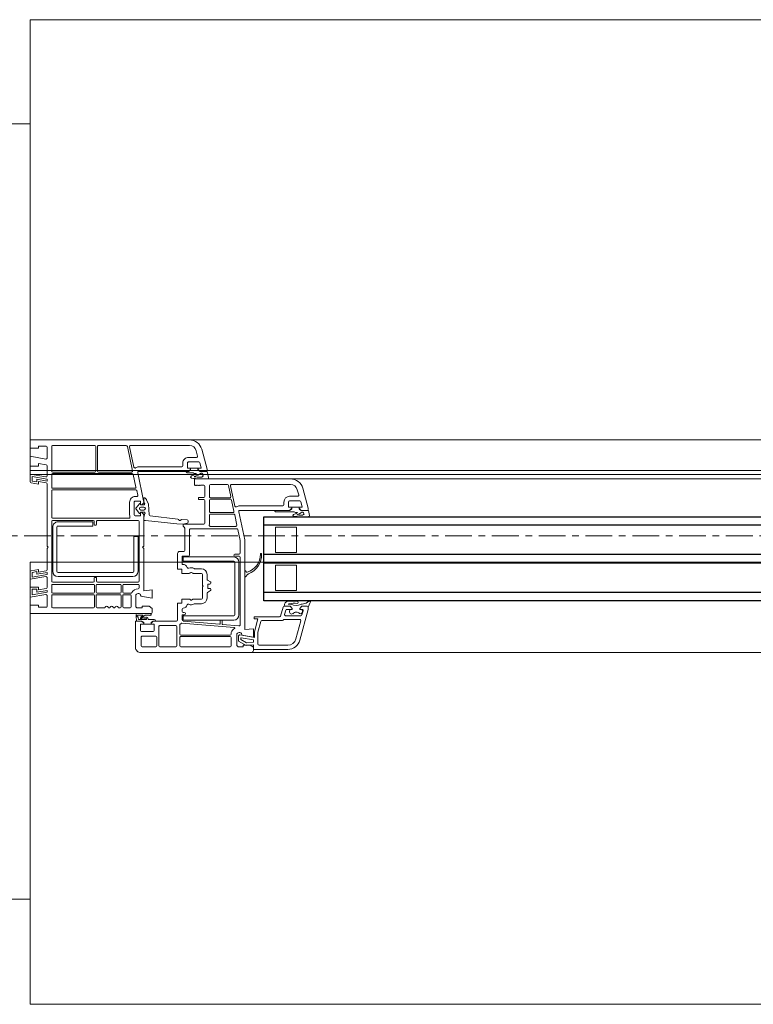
# Model space of a CAD drawing. Header units: centimetres. Extents: x 376 to 6517, y 1901 to 66534.
# Tile 96 of 115: x 2632 to 2667, y 66290 to 66337. Entities that reach past the tile are written whole.
import ezdxf

# ---------------------------------------------------------------- set-up
doc = ezdxf.new("R2010")
doc.units = ezdxf.units.CM
doc.linetypes.add('Linia siatki', pattern=[2.2225, 1.27, -0.3175, 0.3175, -0.3175])
for name, color, linetype, lineweight in [('A-DETL-GENF', 7, 'Continuous', 5), ('A-GENM', 7, 'Continuous', 5), ('A-GLAZ', 7, 'Continuous', 5), ('A-WALL', 7, 'Continuous', 35), ('S-GRID', 7, 'Continuous', 5)]:
    doc.layers.add(name, color=color, linetype=linetype, lineweight=lineweight)

# ---------------------------------------------------------------- blocks, each defined once
blk = doc.blocks.new('Windows_S9000-Double-Vent-Window-with-Sashbars - O3 Windows_S9000-Double-Vent-Window-with-Sashbars 2-9090698-__-00_00 Przyziemie PB')
at = {"layer": 'A-DETL-GENF'}
for p, q in [((58.4, 6.55), (56.769, 6.55)), ((58.392, 6.33), (58.4, 6.55)), ((58.4, 6.45), (58.4, 6.6)), ((58.5, 6.7), (63.75, 6.7)), ((56.19, 6.105), (55.8, 4.652)), ((58.13, 6.35), (56.769, 6.35)), ((58.19, 5.76), (58.19, 6.29)), ((58.75, 6.368), (58.392, 6.33)), ((58.55, 6.35), (58.4, 6.45)), ((58.4, 6.21), (58.723, 6.244)), ((58.4, 6.094), (58.4, 6.21)), ((58.977, 5.993), (58.4, 6.094)), ((58.88, 6.35), (58.55, 6.35)), ((58.723, 6.244), (59, 6.084)), ((59.1, 6.165), (58.75, 6.368)), ((59.13, 6.42), (58.88, 6.42)), ((58.88, 6.42), (58.88, 6.35)), ((59, 6.084), (59, 6.012)), ((59.1, 5.911), (59.1, 6.165)), ((59.18, 6.37), (59.13, 6.42)), ((59.18, 5.811), (59.18, 6.37)), ((59.45, 5.99), (59.45, 6.38)), ((59.5, 6.43), (61.84, 6.43)), ((61.89, 6.38), (61.89, 5.99)), ((62.04, 5.47), (62.04, 6.38)), ((62.09, 6.43), (62.84, 6.43)), ((62.89, 6.38), (62.89, 5.47)), ((62.99, 6.38), (62.99, 5.97)), ((63.68, 6.43), (63.04, 6.43)), ((63.73, 5.97), (63.73, 6.38)), ((64, 6.45), (64, 5.2)), ((56.383, 6.054), (56.152, 5.193)), ((58.048, 5.217), (58.187, 5.734)), ((58.182, 5.1), (58.347, 5.713)), ((58.35, 5.739), (58.35, 5.984)), ((58.35, 5.984), (59.041, 5.862)), ((58.4, 5.575), (58.4, 5.97)), ((58.4, 5.97), (58.945, 5.874)), ((58.81, 5.611), (58.4, 5.575)), ((58.81, 1.35), (58.81, 5.611)), ((59.45, 5.761), (59.45, 5.82)), ((61.84, 5.94), (59.5, 5.94)), ((59.5, 5.87), (61.84, 5.87)), ((61.89, 5.82), (61.89, 5.391)), ((63.04, 5.92), (63.68, 5.92)), ((63.11, 5.65), (63.11, 5.35)), ((63.71, 5.7), (63.16, 5.7)), ((63.76, 5.35), (63.76, 5.65)), ((57.035, 5.18), (58, 5.18)), ((59.03, 2.17), (59.03, 5.382)), ((59.084, 5.432), (59.862, 5.364)), ((61.792, 5.295), (59.306, 5.513)), ((59.333, 5.16), (61.733, 5.16)), ((59.88, 5.344), (59.88, 5.182)), ((59.9, 5.162), (59.96, 5.162)), ((59.98, 5.182), (59.98, 5.331)), ((60.002, 5.351), (61.734, 5.2)), ((61.733, 5.16), (61.733, 4.96)), ((61.78, 5.15), (61.78, 4.95)), ((62, 5.15), (62, 4.36)), ((63.16, 5.2), (62.05, 5.2)), ((62.84, 5.42), (62.09, 5.42)), ((63.159, 5.2), (63.055, 5.2)), ((63.11, 5.35), (63.26, 5.35)), ((63.231, 5.251), (63.159, 5.2)), ((63.26, 5.3), (63.16, 5.2)), ((63.26, 5.35), (63.26, 5.3)), ((63.61, 5.349), (63.26, 5.349)), ((63.26, 5.349), (63.26, 5.26)), ((63.61, 5.3), (63.61, 5.35)), ((63.61, 5.35), (63.76, 5.35)), ((63.61, 5.26), (63.61, 5.349)), ((63.71, 5.2), (63.61, 5.3)), ((63.71, 5.2), (63.638, 5.251)), ((63.955, 5.2), (63.71, 5.2)), ((64, 5.2), (63.71, 5.2)), ((63.974, 4.954), (63.955, 5.2)), ((56.037, 4.713), (56.091, 4.913)), ((56.139, 4.95), (56.87, 4.95)), ((56.2, 5.13), (56.949, 5.13)), ((56.918, 4.887), (56.865, 4.687)), ((56.99, 4.537), (57.104, 4.963)), ((57.153, 5), (58.37, 5)), ((58.37, 5.1), (58.182, 5.1)), ((58.37, 5), (58.37, 5.1)), ((59.083, 2.41), (59.083, 4.91)), ((59.283, 4.91), (59.283, 2.41)), ((61.733, 4.96), (59.333, 4.96)), ((61.73, 4.9), (61.68, 4.9)), ((61.68, 4.8), (61.73, 4.8)), ((61.78, 4.75), (61.78, 4.634)), ((63.115, 5.13), (63.375, 5.13)), ((63.2, 4.6), (63.2, 4.75)), ((63.296, 4.85), (63.92, 4.85)), ((63.3, 4.85), (69, 4.85)), ((63.544, 4.925), (63.337, 4.92)), ((63.497, 5.13), (63.858, 5.13)), ((63.71, 5.106), (63.5, 5.08)), ((63.515, 5.022), (63.663, 5.04)), ((63.682, 5.039), (63.544, 4.925)), ((63.653, 4.938), (63.749, 5.018)), ((63.887, 4.92), (63.659, 4.92)), ((63.858, 5.13), (63.866, 5.033)), ((69, 4.85), (69, 4.45)), ((55.799, 4.536), (55.7, 4.327)), ((55.769, 4.26), (55.895, 4.359)), ((55.8, 4.652), (55.8, 4.548)), ((56.101, 4.5), (55.847, 4.5)), ((55.85, 4.5), (56.101, 4.5)), ((56.201, 4.65), (56.085, 4.65)), ((56.201, 4.6), (56.101, 4.5)), ((56.101, 4.5), (56.201, 4.6)), ((56.142, 4.65), (56.201, 4.65)), ((56.201, 4.65), (56.201, 4.6)), ((56.201, 4.6), (56.201, 4.65)), ((56.551, 4.6), (56.551, 4.65)), ((56.551, 4.65), (56.576, 4.65)), ((56.817, 4.65), (56.551, 4.65)), ((56.551, 4.65), (56.551, 4.6)), ((56.651, 4.5), (56.551, 4.6)), ((56.551, 4.6), (56.651, 4.5)), ((56.601, 4.4), (56.742, 4.4)), ((56.911, 4.5), (56.651, 4.5)), ((56.651, 4.5), (56.942, 4.5)), ((56.742, 4.4), (56.709, 4.386)), ((56.81, 4.28), (56.876, 4.326)), ((61.188, 4.38), (60.87, 4.38)), ((62, 4.36), (61.8, 4.36)), ((61.8, 4.36), (61.8, 4.16)), ((63.35, 4.5), (63.2, 4.6)), ((63.68, 4.5), (63.35, 4.5)), ((63.93, 4.57), (63.68, 4.57)), ((63.68, 4.57), (63.68, 4.5)), ((63.98, 4.52), (63.93, 4.57)), ((63.98, 3.961), (63.98, 4.52)), ((64.2, 4), (64.2, 4.53)), ((64.25, 4.58), (64.555, 4.58)), ((64.605, 4.53), (64.605, 4)), ((64.675, 4), (64.675, 4.53)), ((64.725, 4.58), (64.78, 4.58)), ((65.49, 4.58), (65.82, 4.58)), ((65.87, 4.53), (65.87, 4)), ((65.94, 4), (65.94, 4.53)), ((65.99, 4.58), (67.93, 4.58)), ((67.98, 4.53), (67.98, 4)), ((68.2, 4.5), (68.2, 3.989)), ((68.6, 4.55), (68.25, 4.55)), ((68.6, 4.45), (68.6, 4.55)), ((69, 4.45), (68.6, 4.45)), ((56.35, 3.75), (56.35, 2.55)), ((57.35, 3.75), (56.35, 3.75)), ((57.35, 2.55), (57.35, 3.75)), ((60.576, 3.839), (60.444, 3.756)), ((60.6, 4.11), (60.6, 3.881)), ((60.82, 4.11), (60.82, 3.58)), ((61.247, 4.16), (60.87, 4.16)), ((61.335, 4.203), (61.272, 4.167)), ((61.8, 4.16), (61.447, 4.16)), ((63.2, 3.725), (63.2, 4.12)), ((63.2, 4.12), (63.745, 4.024)), ((63.61, 3.761), (63.2, 3.725)), ((63.61, 1.75), (63.61, 3.761)), ((64.216, 3.88), (64.555, 3.88)), ((64.555, 3.95), (64.25, 3.95)), ((64.605, 3.83), (64.605, 3.51)), ((64.675, 3.51), (64.675, 3.83)), ((65.82, 3.95), (64.725, 3.95)), ((64.725, 3.88), (65.82, 3.88)), ((65.87, 3.83), (65.87, 3.51)), ((65.94, 3.51), (65.94, 3.83)), ((67.93, 3.95), (65.99, 3.95)), ((65.99, 3.88), (67.93, 3.88)), ((67.98, 3.83), (67.98, 3.51)), ((68.2, 3.838), (68.91, 3.963)), ((68.2, 3.746), (68.2, 3.838)), ((68.69, 3.833), (68.2, 3.746)), ((68.259, 3.939), (69, 4.07)), ((68.69, 3.69), (68.69, 3.833)), ((68.91, 3.963), (68.91, 3.69)), ((69, 4.07), (69, 3.6)), ((60.444, 3.344), (60.576, 3.261)), ((60.47, 3.65), (60.545, 3.65)), ((60.545, 3.45), (60.47, 3.45)), ((60.57, 3.625), (60.57, 3.475)), ((60.82, 3.58), (60.79, 3.55)), ((60.79, 3.55), (60.82, 3.52)), ((60.82, 3.52), (60.82, 2.99)), ((63.83, 3.51), (63.83, 3.625)), ((63.83, 0.48), (63.83, 3.3)), ((64.555, 3.46), (63.88, 3.46)), ((63.88, 3.35), (65.805, 3.35)), ((65.82, 3.46), (64.725, 3.46)), ((65.855, 3.3), (65.855, 3.155)), ((65.955, 3.155), (65.955, 3.3)), ((67.93, 3.46), (65.99, 3.46)), ((66.005, 3.35), (67.93, 3.35)), ((67.98, 3.3), (67.98, 0.48)), ((68.2, 3.613), (68.2, 3.139)), ((68.6, 3.725), (68.241, 3.662)), ((68.6, 3.6), (68.6, 3.725)), ((69, 3.6), (68.6, 3.6)), ((68.91, 3.69), (68.69, 3.69)), ((58.657, 2.977), (58.776, 3.096)), ((58.776, 2.824), (58.723, 2.878)), ((58.81, 3.082), (58.81, 2.838)), ((60.6, 3.219), (60.6, 2.99)), ((60.87, 2.94), (61.247, 2.94)), ((61.272, 2.933), (61.335, 2.897)), ((61.447, 2.94), (61.8, 2.94)), ((61.8, 2.94), (61.8, 2.74)), ((63.88, 2.84), (63.88, 1.19)), ((64.08, 1.19), (64.08, 2.84)), ((67.68, 3.09), (64.13, 3.09)), ((64.13, 2.89), (67.68, 2.89)), ((65.88, 3.13), (65.93, 3.13)), ((67.73, 2.84), (67.73, 0.74)), ((67.93, 0.74), (67.93, 2.84)), ((68.2, 2.988), (68.91, 3.113)), ((68.2, 2.896), (68.2, 2.988)), ((68.69, 2.983), (68.2, 2.896)), ((68.6, 2.875), (68.241, 2.812)), ((68.259, 3.089), (69, 3.22)), ((68.6, 2.75), (68.6, 2.875)), ((68.959, 2.813), (68.6, 2.75)), ((68.69, 2.857), (68.69, 2.983)), ((68.91, 2.896), (68.69, 2.857)), ((68.91, 3.113), (68.91, 2.896)), ((69, 3.22), (69, 2.862)), ((56.35, 2.55), (57.35, 2.55)), ((59.333, 2.36), (61.733, 2.36)), ((60.87, 2.72), (61.188, 2.72)), ((61.733, 2.36), (61.733, 2.16)), ((61.78, 2.495), (61.78, 2.14)), ((61.8, 2.74), (62, 2.74)), ((62, 2.74), (62, 2)), ((68.2, 2.763), (68.2, 1.75)), ((56.35, 1.95), (56.35, 0.75)), ((57.35, 1.95), (56.35, 1.95)), ((57.35, 0.75), (57.35, 1.95)), ((59.03, 1.373), (59.03, 1.97)), ((59.28, 2.12), (59.08, 2.12)), ((59.08, 2.02), (59.28, 2.02)), ((61.733, 2.16), (59.333, 2.16)), ((61.44, 2.07), (61.44, 0.87)), ((61.76, 2.12), (61.49, 2.12)), ((61.9, 1.9), (61.71, 1.9)), ((61.66, 1.85), (61.66, 0.792)), ((63.66, 1.7), (63.61, 1.75)), ((63.61, 1.65), (63.66, 1.7)), ((63.61, 0.156), (63.61, 1.65)), ((68.2, 1.75), (68.15, 1.7)), ((68.15, 1.7), (68.2, 1.65)), ((68.2, 1.65), (68.2, -1.313)), ((59.095, 0.01), (58.81, 1.35)), ((59.139, 0.86), (59.03, 1.373)), ((63.88, 1.19), (64.08, 1.19)), ((56.35, 0.75), (57.35, 0.75)), ((59.184, 0.65), (59.288, 0.16)), ((61.39, 0.82), (59.188, 0.82)), ((60.446, 0.71), (59.233, 0.71)), ((60.48, 0.17), (60.48, 0.568)), ((60.7, 0.55), (60.7, -0.515)), ((61.731, 0.6), (60.75, 0.6)), ((61.501, 0.511), (61.503, 0.451)), ((61.737, 0.6), (61.541, 0.562)), ((61.675, 0.756), (61.731, 0.7)), ((61.731, 0.7), (61.731, 0.6)), ((62.041, 0.584), (61.737, 0.6)), ((63.531, 0.43), (62.041, 0.584)), ((65.855, 0.625), (65.855, 0.48)), ((65.93, 0.65), (65.88, 0.65)), ((65.955, 0.48), (65.955, 0.625)), ((67.68, 0.69), (66.03, 0.69)), ((66.03, 0.69), (66.03, 0.49)), ((66.03, 0.49), (67.68, 0.49)), ((55.735, 0.189), (55.789, -0.05)), ((56.159, 0.25), (55.784, 0.25)), ((56.052, 0.17), (56.159, 0.17)), ((56.405, 0.05), (56.321, 0.05)), ((56.457, 0.02), (56.405, 0.05)), ((57.325, 0.02), (56.457, 0.02)), ((59.337, 0.12), (60.43, 0.12)), ((59.373, 0.05), (60.43, 0.05)), ((61.55, 0.403), (61.81, 0.388)), ((61.982, 0.372), (63.307, 0.2)), ((63.35, 0.155), (63.389, -0.347)), ((63.61, 0.43), (63.531, 0.43)), ((63.548, 0.101), (63.607, 0.272)), ((63.74, 0.032), (63.596, 0.035)), ((63.61, 0.288), (63.61, 0.43)), ((63.718, 0.035), (63.625, 0.12)), ((63.74, 0.035), (63.718, 0.035)), ((63.76, 0.19), (63.76, 0.055)), ((63.76, 0.068), (63.76, 0.052)), ((64.01, 0.21), (63.78, 0.21)), ((63.974, -0.103), (63.811, 0.09)), ((65.805, 0.43), (63.88, 0.43)), ((64.06, -0.44), (64.06, 0.16)), ((64.28, -0.44), (64.28, 0.16)), ((64.31, 0.32), (67.93, 0.32)), ((67.93, 0.43), (66.005, 0.43)), ((67.98, 0.27), (67.98, -0.98)), ((55.789, -0.05), (56.13, -0.05)), ((55.8, -0.154), (55.8, -0.1)), ((56.055, -1.105), (55.8, -0.154)), ((55.85, -0.05), (56.13, -0.05)), ((56.078, -0.225), (56.142, -0.463)), ((56.23, -0.2), (56.097, -0.2)), ((56.13, -0.05), (56.202, -0.101)), ((56.13, -0.05), (56.23, -0.15)), ((56.23, -0.11), (56.23, -0.199)), ((56.23, -0.15), (56.23, -0.2)), ((56.23, -0.199), (56.58, -0.199)), ((56.58, -0.15), (56.68, -0.05)), ((56.58, -0.199), (56.58, -0.11)), ((56.58, -0.2), (56.58, -0.15)), ((56.71, -0.2), (56.58, -0.2)), ((56.681, -0.05), (56.609, -0.101)), ((56.68, -0.05), (59.046, -0.05)), ((57.385, -0.05), (56.681, -0.05)), ((56.73, -0.45), (56.73, -0.22)), ((56.95, -0.45), (56.95, -0.32)), ((57, -0.27), (59.045, -0.27)), ((59.274, -0.255), (59.479, -1.22)), ((59.437, -0.54), (59.324, -0.01)), ((60.48, 0), (60.48, -0.53)), ((63.389, -0.347), (63.47, -0.552)), ((63.61, -0.497), (63.564, -0.384)), ((63.598, -0.07), (63.738, -0.07)), ((63.738, -0.21), (63.598, -0.21)), ((63.61, -0.315), (63.74, -0.312)), ((63.611, -0.504), (63.61, -0.436)), ((63.625, -0.4), (63.704, -0.321)), ((63.704, -0.321), (63.74, -0.315)), ((63.76, -0.332), (63.76, -0.348)), ((63.76, -0.335), (63.76, -0.47)), ((63.815, -0.365), (63.974, -0.177)), ((56.19, -0.5), (56.68, -0.5)), ((56.316, -1.035), (56.248, -0.783)), ((56.296, -0.72), (56.68, -0.72)), ((59.586, -1.24), (59.473, -0.71)), ((60.43, -0.58), (59.486, -0.58)), ((59.522, -0.65), (60.43, -0.65)), ((60.48, -0.7), (60.48, -1.23)), ((60.7, -0.715), (60.7, -1.2)), ((60.75, -0.565), (61, -0.565)), ((61, -0.665), (60.75, -0.665)), ((61, -0.565), (61, -0.665)), ((63.481, -0.569), (63.545, -0.633)), ((63.581, -0.647), (63.61, -0.647)), ((63.61, -0.647), (63.61, -0.497)), ((63.895, -1.84), (63.611, -0.504)), ((63.78, -0.49), (64.01, -0.49)), ((63.939, -0.99), (63.893, -0.77)), ((63.942, -0.71), (64.01, -0.71)), ((59.43, -1.28), (56.635, -1.28)), ((60.43, -1.28), (59.634, -1.28)), ((60.75, -1.25), (60.9, -1.25)), ((60.9, -1.25), (60.92, -1.23)), ((60.92, -1.23), (60.94, -1.25)), ((60.94, -1.25), (60.96, -1.23)), ((60.96, -1.23), (60.98, -1.25)), ((60.98, -1.25), (61, -1.23)), ((61, -1.23), (61.02, -1.25)), ((61.02, -1.25), (61.04, -1.23)), ((61.04, -1.23), (61.06, -1.25)), ((61.06, -1.25), (61.08, -1.23)), ((61.08, -1.23), (61.1, -1.25)), ((61.1, -1.25), (61.12, -1.23)), ((61.12, -1.23), (61.14, -1.25)), ((61.14, -1.25), (61.16, -1.23)), ((61.16, -1.23), (61.2, -1.27)), ((61.2, -1.27), (61.2, -1.55)), ((64.103, -1.76), (63.976, -1.16)), ((67.93, -1.03), (63.988, -1.03)), ((64.024, -1.1), (67.93, -1.1)), ((67.98, -1.15), (67.98, -1.75)), ((68.241, -1.362), (68.6, -1.425)), ((68.6, -1.425), (68.6, -1.3)), ((68.6, -1.3), (68.959, -1.363)), ((61.2, -1.55), (56.635, -1.55)), ((60.524, -1.611), (60.589, -1.9)), ((60.948, -1.55), (60.573, -1.55)), ((60.799, -1.702), (60.786, -1.72)), ((60.948, -1.63), (60.841, -1.63)), ((61.206, -1.8), (61.121, -1.8)), ((61.258, -1.83), (61.206, -1.8)), ((61.526, -1.83), (61.258, -1.83)), ((67.93, -1.8), (64.152, -1.8)), ((68.69, -1.533), (68.2, -1.446)), ((68.2, -1.446), (68.2, -1.538)), ((68.2, -1.538), (68.91, -1.663)), ((68.2, -1.689), (68.2, -2.163)), ((69, -1.77), (68.259, -1.639)), ((68.91, -1.446), (68.69, -1.407)), ((68.69, -1.407), (68.69, -1.533)), ((68.91, -1.663), (68.91, -1.446)), ((69, -1.412), (69, -1.77)), ((60.589, -1.9), (60.93, -1.9)), ((60.6, -2.003), (60.6, -1.95)), ((60.855, -2.955), (60.6, -2.003)), ((60.65, -1.9), (60.93, -1.9)), ((60.878, -2.075), (60.942, -2.313)), ((61.03, -2.05), (60.897, -2.05)), ((60.93, -1.9), (61.002, -1.951)), ((60.93, -1.9), (61.03, -2)), ((61.03, -2), (61.03, -2.05)), ((61.031, -1.96), (61.031, -2.049)), ((61.031, -2.049), (61.381, -2.049)), ((61.38, -2), (61.48, -1.9)), ((61.38, -2.05), (61.38, -2)), ((61.51, -2.05), (61.38, -2.05)), ((61.381, -2.049), (61.381, -1.96)), ((61.409, -1.951), (61.481, -1.9)), ((61.48, -1.9), (63.846, -1.9)), ((61.481, -1.9), (61.586, -1.9)), ((61.53, -2.3), (61.53, -2.07)), ((61.75, -2.3), (61.75, -2.17)), ((61.8, -2.12), (63.844, -2.12)), ((64.074, -2.104), (64.279, -3.07)), ((64.386, -3.09), (64.139, -1.93)), ((64.188, -1.87), (65.76, -1.87)), ((65.81, -1.92), (65.81, -3.08)), ((65.88, -3.08), (65.88, -1.92)), ((65.93, -1.87), (67.93, -1.87)), ((67.98, -1.92), (67.98, -3.08)), ((68.241, -2.212), (68.6, -2.275)), ((68.6, -2.275), (68.6, -2.15)), ((68.6, -2.15), (69, -2.15)), ((69, -2.15), (69, -2.62)), ((60.99, -2.35), (61.48, -2.35)), ((61.116, -2.885), (61.048, -2.633)), ((61.097, -2.57), (61.48, -2.57)), ((68.2, -2.539), (68.2, -3.05)), ((69, -2.62), (68.259, -2.489)), ((64.23, -3.13), (61.435, -3.13)), ((65.76, -3.13), (64.435, -3.13)), ((67.93, -3.13), (65.93, -3.13)), ((68.25, -3.1), (68.6, -3.1)), ((68.6, -3.1), (68.6, -3)), ((68.6, -3), (69, -3)), ((69, -3), (69, -3.4)), ((69, -3.4), (61.435, -3.4))]:
    blk.add_line(p, q, dxfattribs=at)
at = {"layer": 'A-DETL-GENF', "color": 176, "lineweight": 25, "true_color": 0x00007f}
for p, q in [((6.4, 4.25), (57.9, 4.25)), ((57.9, 4.25), (57.9, 0.25)), ((6.4, 3.85), (57.9, 3.85)), ((6.4, 2.45), (57.9, 2.45)), ((6.4, 2.05), (57.9, 2.05)), ((6.4, 0.65), (57.9, 0.65)), ((57.9, 0.25), (6.4, 0.25))]:
    blk.add_line(p, q, dxfattribs=at)
at = {"layer": 'A-DETL-GENF'}
for centre, radius, start, end in [((56.769, 5.95), 0.6, 90, 165), ((58.5, 6.6), 0.1, 90, 180), ((63.75, 6.45), 0.25, 360, 90), ((56.769, 5.95), 0.4, 90, 165), ((58.13, 6.29), 0.06, 0, 90), ((59.5, 6.38), 0.05, 90, 180), ((61.84, 6.38), 0.05, 0, 90), ((62.09, 6.38), 0.05, 90, 180), ((62.84, 6.38), 0.05, 0, 90), ((63.04, 6.38), 0.05, 90, 180), ((63.68, 6.38), 0.05, 0, 90), ((58.09, 5.76), 0.1, 345, 0), ((58.25, 5.739), 0.1, 345, 0), ((59.07, 5.87), 0.125, 178.2162, 331.6424), ((58.98, 6.012), 0.02, 260, 0), ((59.05, 5.911), 0.05, 260, 0), ((59.075, 5.876), 0.395, 304.0712, 340.3944), ((59.4, 5.761), 0.05, 340.3944, 0), ((59.5, 5.99), 0.05, 180, 270), ((59.5, 5.82), 0.05, 90, 180), ((61.84, 5.99), 0.05, 270, 0), ((61.84, 5.82), 0.05, 0, 90), ((63.04, 5.97), 0.05, 180, 270), ((63.16, 5.65), 0.05, 90, 180), ((63.68, 5.97), 0.05, 270, 0), ((63.71, 5.65), 0.05, 0, 90), ((56.2, 5.18), 0.05, 165, 270), ((56.949, 5.18), 0.05, 270, 330), ((57.035, 5.13), 0.05, 90, 150), ((58, 5.23), 0.05, 270, 345), ((59.08, 5.382), 0.05, 85, 180), ((59.333, 4.91), 0.25, 90, 180), ((59.307, 5.533), 0.02, 124.0712, 265), ((59.86, 5.344), 0.02, 0, 85), ((59.9, 5.182), 0.02, 180, 270), ((59.96, 5.182), 0.02, 270, 0), ((60, 5.331), 0.02, 85, 180), ((61.73, 5.15), 0.05, 0, 85), ((61.796, 5.345), 0.05, 265, 322.4607), ((62.05, 5.15), 0.27, 131.0145, 142.4607), ((61.84, 5.391), 0.05, 311.0145, 0), ((62.05, 5.15), 0.05, 90, 180), ((62.09, 5.47), 0.05, 180, 270), ((62.84, 5.47), 0.05, 270, 0), ((63.115, 5.19), 0.06, 180, 270), ((63.26, 5.21), 0.05, 90.4543, 125.2176), ((63.609, 5.21), 0.05, 54.7933, 89.5457), ((56.085, 4.7), 0.05, 165, 270), ((56.162, 4.751), 0.103, 64.8309, 258.5445), ((56.139, 4.9), 0.05, 90, 165), ((56.36, 4.996), 0.216, 224.5045, 318.3537), ((56.579, 4.759), 0.109, 268.4079, 121.9792), ((56.817, 4.7), 0.05, 270, 345), ((56.87, 4.9), 0.05, 345, 90), ((57.153, 4.95), 0.05, 90, 165), ((59.333, 4.91), 0.05, 90, 180), ((61.68, 4.85), 0.05, 90, 270), ((61.73, 4.95), 0.05, 270, 0), ((61.73, 4.75), 0.05, 0, 90), ((63.3, 4.75), 0.1, 90, 180), ((63.296, 4.893), 0.0425, 49.4134, 270), ((63.375, 5.1), 0.03, 9.2336, 90), ((63.503, 5.121), 0.1, 189.2336, 277.0491), ((63.497, 5.105), 0.025, 90, 277.0491), ((63.659, 4.93), 0.01, 129.9917, 270), ((63.659, 5.07), 0.03, 277.0491, 1.8451), ((63.702, 5.017), 0.03, 76.6388, 133.0422), ((63.704, 5.062), 0.02, 319.0752, 119.4087), ((63.717, 5.057), 0.05, 309.9917, 97.0491), ((63.906, 5.036), 0.04, 184.4585, 269.9289), ((63.887, 4.94), 0.02, 270, 337.4126), ((63.906, 4.969), 0.027, 296.8257, 89.9289), ((63.929, 4.923), 0.025, 116.8257, 157.4126), ((63.92, 4.9), 0.05, 270, 347.4904), ((63.755, 4.937), 0.22, 347.4904, 4.4585), ((55.743, 4.302), 0.0494, 150.0258, 301.1785), ((55.847, 4.55), 0.05, 196.644, 270), ((55.85, 4.55), 0.05, 182, 270), ((56.305, 2.742), 1.668, 95.8112, 104.2165), ((56.367, 3.979), 0.481, 60.946, 118.7114), ((56.319, 4.32), 0.05, 92.2776, 173.0554), ((56.329, 4.319), 0.06, 173.0554, 196.5347), ((56.319, 4.316), 0.05, 196.5347, 261.3481), ((56.519, 5.797), 1.544, 262.2923, 280.8695), ((56.479, 5.217), 0.862, 259.1393, 285.4159), ((56.848, 4.367), 0.05, 304.5336, 330.296), ((56.649, 4.486), 0.281, 329.3047, 358.7103), ((56.911, 4.48), 0.02, 358.7103, 90), ((56.942, 4.55), 0.05, 270, 345), ((60.87, 4.11), 0.27, 90, 180), ((61.188, 4.43), 0.05, 270, 302.4617), ((61.36, 4.16), 0.27, 65.257, 122.4617), ((61.36, 4.16), 0.05, 30, 120), ((61.494, 4.451), 0.05, 245.257, 341.5112), ((61.75, 4.365), 0.22, 94.248, 161.5112), ((61.73, 4.634), 0.05, 274.248, 0), ((64.25, 4.53), 0.05, 90, 180), ((64.555, 4.53), 0.05, 0, 90), ((64.725, 4.53), 0.05, 90, 180), ((64.78, 4.53), 0.05, 23.1618, 90), ((64.9, 4.581), 0.08, 203.1618, 334.6683), ((65.017, 4.526), 0.05, 25.3317, 154.6683), ((65.135, 4.581), 0.08, 205.3317, 334.6683), ((65.252, 4.526), 0.05, 25.3317, 154.6683), ((65.37, 4.581), 0.08, 205.3317, 336.8382), ((65.49, 4.53), 0.05, 90, 156.8382), ((65.82, 4.53), 0.05, 0, 90), ((65.99, 4.53), 0.05, 90, 180), ((67.93, 4.53), 0.05, 0, 90), ((68.25, 4.5), 0.05, 90, 180), ((60.47, 3.713), 0.05, 122, 180), ((60.55, 3.881), 0.05, 302, 0), ((60.87, 4.11), 0.05, 90, 180), ((61.247, 4.21), 0.05, 270, 300), ((61.447, 4.21), 0.05, 210, 270), ((63.87, 4.02), 0.125, 178.2162, 331.6424), ((63.87, 4.02), 0.345, 271.4507, 331.2484), ((64.216, 3.83), 0.05, 90, 151.2484), ((64.25, 4), 0.05, 180, 270), ((64.555, 4), 0.05, 270, 0), ((64.555, 3.83), 0.05, 0, 90), ((64.725, 4), 0.05, 180, 270), ((64.725, 3.83), 0.05, 90, 180), ((65.82, 4), 0.05, 270, 0), ((65.82, 3.83), 0.05, 0, 90), ((65.99, 4), 0.05, 180, 270), ((65.99, 3.83), 0.05, 90, 180), ((67.93, 4), 0.05, 270, 0), ((67.93, 3.83), 0.05, 0, 90), ((68.25, 3.989), 0.05, 180, 280), ((60.47, 3.7), 0.05, 180, 270), ((60.47, 3.4), 0.05, 90, 180), ((60.47, 3.387), 0.05, 180, 238), ((60.545, 3.625), 0.025, 0, 90), ((60.545, 3.475), 0.025, 270, 0), ((63.88, 3.625), 0.05, 91.4507, 180), ((63.88, 3.51), 0.05, 180, 270), ((63.88, 3.3), 0.05, 90, 180), ((64.555, 3.51), 0.05, 270, 0), ((64.725, 3.51), 0.05, 180, 270), ((65.805, 3.3), 0.05, 0, 90), ((65.82, 3.51), 0.05, 270, 0), ((65.99, 3.51), 0.05, 180, 270), ((66.005, 3.3), 0.05, 90, 180), ((67.93, 3.51), 0.05, 270, 0), ((67.93, 3.3), 0.05, 0, 90), ((68.25, 3.613), 0.05, 100, 180), ((58.98, 2.056), 0.971, 110.55, 182.5409), ((58.957, 2.021), 0.898, 106.4755, 180.1126), ((58.621, 3.012), 0.05, 290.55, 315), ((58.708, 2.864), 0.02, 45, 106.4755), ((58.79, 3.082), 0.02, 360, 135), ((58.79, 2.838), 0.02, 225, 0), ((60.55, 3.219), 0.05, 0, 58), ((60.87, 2.99), 0.27, 180, 270), ((60.87, 2.99), 0.05, 180, 270), ((61.247, 2.89), 0.05, 60, 90), ((61.36, 2.94), 0.05, 240, 330), ((61.447, 2.89), 0.05, 90, 150), ((64.13, 2.84), 0.25, 90, 180), ((64.13, 2.84), 0.05, 90, 180), ((65.88, 3.155), 0.025, 180, 270), ((65.93, 3.155), 0.025, 270, 0), ((67.68, 2.84), 0.25, 0, 90), ((67.68, 2.84), 0.05, 0, 90), ((68.25, 3.139), 0.05, 180, 280), ((68.25, 2.763), 0.05, 100, 180), ((68.95, 2.862), 0.05, 280, 0), ((59.333, 2.41), 0.25, 180, 270), ((59.333, 2.41), 0.05, 180, 270), ((61.188, 2.67), 0.05, 57.5383, 90), ((61.36, 2.94), 0.27, 237.5383, 294.743), ((61.494, 2.649), 0.05, 18.4888, 114.743), ((61.75, 2.735), 0.22, 198.4888, 272.388), ((61.76, 2.495), 0.02, 0, 92.388), ((58.035, 2.017), 0.025, 187.3608, 7.3608), ((59.08, 2.17), 0.05, 180, 270), ((59.08, 1.97), 0.05, 90, 180), ((59.28, 2.07), 0.05, 270, 90), ((61.49, 2.07), 0.05, 90, 180), ((61.71, 1.85), 0.05, 90, 180), ((61.76, 2.14), 0.02, 270, 0), ((61.9, 2), 0.1, 270, 0), ((59.188, 0.87), 0.05, 192, 270), ((59.233, 0.66), 0.05, 90, 192), ((60.446, 0.66), 0.05, 340.1013, 90), ((60.7, 0.568), 0.22, 160.1013, 180), ((60.75, 0.55), 0.05, 90, 180), ((61.39, 0.87), 0.05, 270, 0), ((61.551, 0.513), 0.05, 101.4978, 182.1727), ((61.71, 0.792), 0.05, 180, 225), ((63.88, 0.48), 0.05, 180, 270), ((65.805, 0.48), 0.05, 270, 0), ((65.88, 0.625), 0.025, 90, 180), ((65.93, 0.625), 0.025, 0, 90), ((66.005, 0.48), 0.05, 180, 270), ((67.68, 0.74), 0.25, 270, 0), ((67.68, 0.74), 0.05, 270, 0), ((67.93, 0.48), 0.05, 270, 0), ((55.784, 0.2), 0.05, 90, 192.6302), ((56.002, 0.193), 0.055, 262.4872, 335.6849), ((55.977, 0.108), 0.035, 342.3253, 58.9059), ((55.784, -0.075), 0.28, 26.0256, 37.151), ((56.072, 0.065), 0.04, 206.0256, 306.1477), ((56.773, -0.923), 1.171, 112.1252, 125.3392), ((56.159, -1.75), 2, 80.5386, 90), ((56.159, -1.75), 1.92, 84.8462, 90), ((56.321, 0.06), 0.01, 120.5908, 270), ((57.204, -1.751), 2.025, 110.4998, 116.0245), ((56.481, 0.183), 0.04, 289.8534, 80.5386), ((57.325, -0.04), 0.06, 360, 90), ((59.046, 0), 0.05, 270, 12), ((59.337, 0.17), 0.05, 192, 270), ((59.373, 0), 0.05, 90, 192), ((60.43, 0.17), 0.05, 270, 360), ((60.43, 0), 0.05, 360, 90), ((61.553, 0.453), 0.05, 182.1727, 266.7854), ((61.812, 0.438), 0.05, 266.7854, 326.7854), ((61.896, 0.383), 0.05, 22.1005, 146.7854), ((61.989, 0.421), 0.05, 202.1005, 262.1005), ((63.3, 0.151), 0.05, 4.487, 82.1005), ((63.595, 0.085), 0.05, 160.7852, 270.8692), ((63.56, 0.288), 0.05, 340.7852, 0), ((63.66, 0.156), 0.05, 180, 225), ((63.74, 0.055), 0.02, 270, 0), ((63.74, 0.052), 0.02, 268.9358, 0), ((63.78, 0.19), 0.02, 90, 180), ((63.79, 0.068), 0.03, 45.5248, 180), ((64.01, 0.16), 0.05, 0, 90), ((64.31, 0.27), 0.05, 90, 200.1055), ((64.01, 0.16), 0.27, 0, 20.1055), ((67.93, 0.27), 0.05, 360, 90), ((55.85, -0.1), 0.05, 90.1638, 180), ((56.097, -0.22), 0.02, 90, 195), ((56.19, -0.45), 0.05, 195, 270), ((56.231, -0.06), 0.05, 234.7824, 269.5457), ((56.58, -0.06), 0.05, 270.4543, 305.2176), ((56.68, -0.45), 0.27, 270, 360), ((56.68, -0.45), 0.05, 270, 360), ((56.71, -0.22), 0.02, 360, 90), ((57, -0.32), 0.05, 90, 180), ((59.045, 0), 0.27, 270, 304.1212), ((59.225, -0.265), 0.05, 12, 124.1212), ((63.598, -0.14), 0.07, 90, 270), ((63.61, -0.365), 0.05, 90.0538, 202.1539), ((63.66, -0.436), 0.05, 135, 180), ((63.738, -0.14), 0.07, 270, 90), ((63.74, -0.332), 0.02, 0, 91.0535), ((63.74, -0.335), 0.02, 0, 90), ((63.79, -0.348), 0.03, 180, 325.1852), ((63.94, -0.14), 0.05, 312.7094, 47.2906), ((64.01, -0.44), 0.27, 270, 0), ((64.01, -0.44), 0.05, 270, 0), ((56.296, -0.77), 0.05, 90, 195), ((59.486, -0.53), 0.05, 192, 270), ((59.522, -0.7), 0.05, 90, 192), ((60.43, -0.53), 0.05, 270, 360), ((60.43, -0.7), 0.05, 360, 90), ((60.75, -0.515), 0.05, 180, 270), ((60.75, -0.715), 0.05, 90, 180), ((63.517, -0.533), 0.05, 202.1539, 225), ((63.581, -0.597), 0.05, 225, 270), ((63.78, -0.47), 0.02, 180, 270), ((63.942, -0.76), 0.05, 90, 192), ((56.635, -0.95), 0.6, 195, 270), ((56.635, -0.95), 0.33, 195, 270), ((59.43, -1.23), 0.05, 270, 12), ((59.634, -1.23), 0.05, 192, 270), ((60.43, -1.23), 0.05, 270, 360), ((60.75, -1.2), 0.05, 180, 270), ((63.988, -0.98), 0.05, 192, 270), ((64.024, -1.15), 0.05, 90, 192), ((67.93, -0.98), 0.05, 270, 0), ((67.93, -1.15), 0.05, 360, 90), ((68.25, -1.313), 0.05, 180, 260), ((68.95, -1.412), 0.05, 0, 80), ((60.573, -1.6), 0.05, 90, 192.6302), ((60.802, -1.732), 0.02, 144.5558, 220.126), ((60.791, -1.607), 0.055, 262.4872, 335.6849), ((60.766, -1.692), 0.035, 342.3253, 58.9059), ((60.573, -1.925), 0.28, 26.0263, 40.126), ((60.861, -1.785), 0.04, 206.0263, 305.3659), ((61.562, -2.773), 1.171, 107.6977, 125.3659), ((60.948, -3.55), 2, 78.6715, 90), ((60.948, -3.55), 1.92, 82.3173, 90), ((61.121, -1.79), 0.01, 120.5908, 270), ((61.569, -2.548), 0.89, 104.6462, 120.5908), ((61.331, -1.638), 0.05, 284.6462, 78.6715), ((61.526, -1.89), 0.06, 360, 90), ((63.846, -1.85), 0.05, 270, 12), ((64.152, -1.75), 0.05, 192, 270), ((67.93, -1.75), 0.05, 270, 0), ((68.25, -1.689), 0.05, 80, 180), ((60.65, -1.95), 0.05, 90, 180), ((60.897, -2.07), 0.02, 90, 195), ((60.99, -2.3), 0.05, 195, 270), ((61.031, -1.91), 0.05, 234.7824, 269.5457), ((61.38, -1.91), 0.05, 270.4543, 305.2176), ((61.48, -2.3), 0.05, 270, 0), ((61.48, -2.3), 0.27, 270, 0), ((61.51, -2.07), 0.02, 0, 90), ((61.8, -2.17), 0.05, 90, 180), ((63.844, -1.85), 0.27, 270, 304.3851), ((64.025, -2.114), 0.05, 12, 124.3851), ((64.188, -1.92), 0.05, 90, 192), ((65.76, -1.92), 0.05, 0, 90), ((65.93, -1.92), 0.05, 90, 180), ((67.93, -1.92), 0.05, 0, 90), ((68.25, -2.163), 0.05, 180, 260), ((61.097, -2.62), 0.05, 90, 195), ((68.25, -2.539), 0.05, 80, 180), ((61.435, -2.8), 0.6, 195, 270), ((61.435, -2.8), 0.33, 195, 270), ((64.23, -3.08), 0.05, 270, 12), ((64.435, -3.08), 0.05, 192, 270), ((65.76, -3.08), 0.05, 270, 0), ((65.93, -3.08), 0.05, 180, 270), ((67.93, -3.08), 0.05, 270, 0), ((68.25, -3.05), 0.05, 180, 270)]:
    blk.add_arc(centre, radius, start, end, dxfattribs=at)
at = {"layer": 'A-GENM'}
for p, q in [((3.175, 6.7), (61.125, 6.7)), ((5.383, -1.55), (58.917, -1.55)), ((-65.217, -3.4), (65.217, -3.4))]:
    blk.add_line(p, q, dxfattribs=at)
at = {"layer": 'A-GLAZ'}
for p, q in [((69, 23.4), (-69, 23.4)), ((69, 2.4), (69, 23.4)), ((-69, 2.4), (69, 2.4)), ((69, -1.75), (-69, -1.75)), ((69, -1.75), (69, -1.95)), ((-69, -1.95), (69, -1.95)), ((69, -1.95), (69, -23.35)), ((69, -23.35), (-69, -23.35))]:
    blk.add_line(p, q, dxfattribs=at)

msp = doc.modelspace()

# ---------------------------------------------------------------- linework, layer by layer
at = {"layer": 'A-WALL', "lineweight": 5}
for p, q in [((2631.197, 66332.062), (2632.197, 66332.062)), ((2632.197, 66295.262), (2631.197, 66295.262))]:
    msp.add_line(p, q, dxfattribs=at)
at = {"layer": 'S-GRID', "color": 9, "linetype": 'Linia siatki', "true_color": 0xc0c0c0}
msp.add_line((1669.563, 66312.512), (3077.65, 66312.512), dxfattribs=at)

# ---------------------------------------------------------------- block references
at = {"layer": 'A-GLAZ', "rotation": 180}
msp.add_blockref('Windows_S9000-Double-Vent-Window-with-Sashbars - O3 Windows_S9000-Double-Vent-Window-with-Sashbars 2-9090698-__-00_00 Przyziemie PB', (2701.197, 66313.662), dxfattribs=at)

doc.saveas('drawing.dxf')
